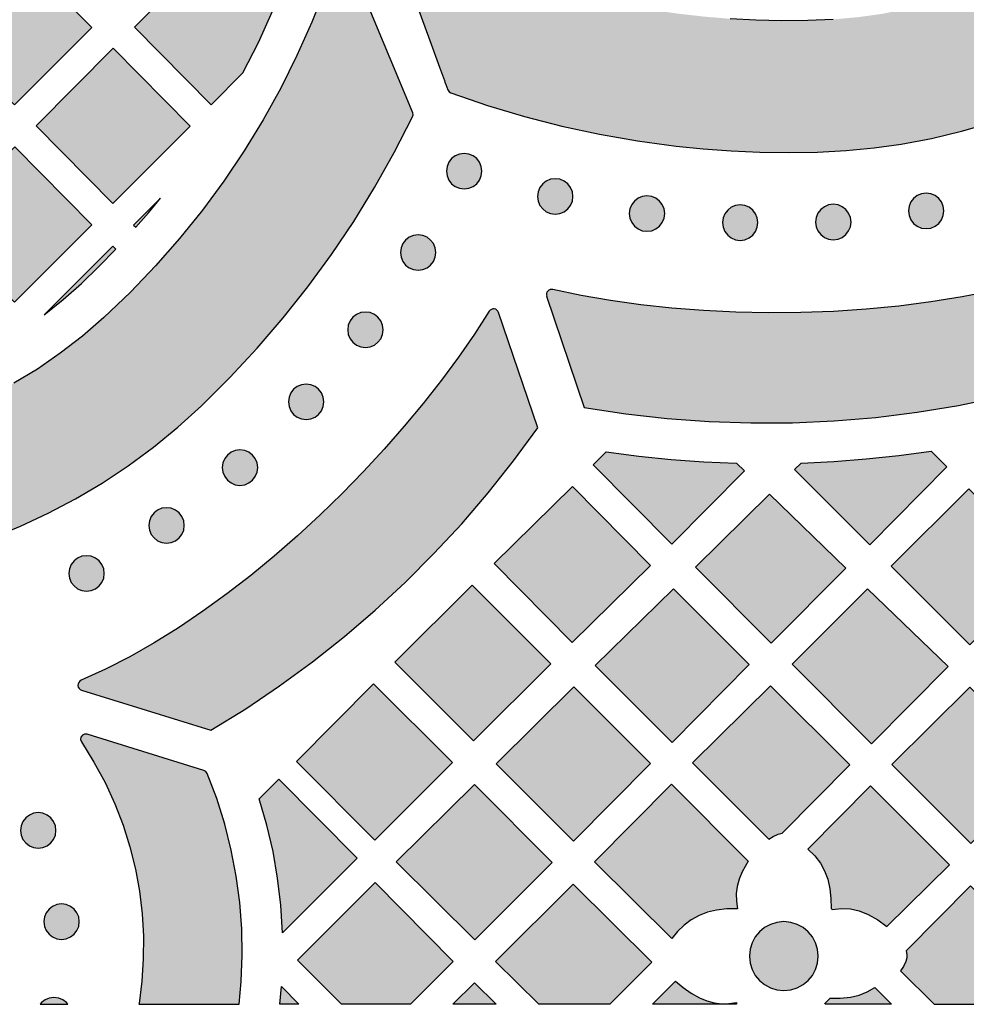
# Model space of a CAD drawing. Header units: millimetres. Extents: x -575 to 893, y -1168 to -690.
# Tile 3 of 72: x -476 to -386, y -1168 to -1074. Entities that reach past the tile are written whole.
import ezdxf

# ---------------------------------------------------------------- set-up
doc = ezdxf.new("R2010")
doc.units = ezdxf.units.MM
doc.layers.add('pattern', color=7, linetype='Continuous', true_color=0x000000)

msp = doc.modelspace()

# ---------------------------------------------------------------- hatches: boundary and pattern name
at = {"layer": 'pattern'}
for points in [[(-434.797, -1080.944), (-431.297, -1082.142), (-427.78, -1083.196), (-424.237, -1084.106), (-420.661, -1084.874), (-417.044, -1085.503), (-413.377, -1085.994), (-410.795, -1086.254), (-408.132, -1086.447), (-405.415, -1086.566), (-402.672, -1086.605), (-399.928, -1086.556), (-397.21, -1086.412), (-394.545, -1086.165), (-391.959, -1085.809), (-389.079, -1085.267), (-386.241, -1084.586), (-383.45, -1083.77), (-380.709, -1082.821), (-378.024, -1081.741), (-375.398, -1080.534), (-372.837, -1079.201), (-370.344, -1077.746), (-367.924, -1076.17), (-365.582, -1074.477), (-363.322, -1072.669), (-361.148, -1070.749), (-359.064, -1068.719), (-357.076, -1066.581), (-355.188, -1064.34), (-353.453, -1062.072), (-351.85, -1059.764), (-350.375, -1057.408), (-349.024, -1054.997), (-347.792, -1052.522), (-346.676, -1049.977), (-345.671, -1047.353), (-344.773, -1044.642), (-344.047, -1042.059), (-343.45, -1039.479), (-342.975, -1036.897), (-342.614, -1034.308), (-342.359, -1031.707), (-342.203, -1029.09), (-342.138, -1026.449), (-342.157, -1023.781), (-342.306, -1020.126), (-342.596, -1016.508), (-343.026, -1012.918), (-343.599, -1009.348), (-344.316, -1005.79), (-345.177, -1002.236), (-345.905, -999.619), (-346.708, -997.025), (-347.138, -995.742), (-347.359, -995.103), (-347.486, -994.9), (-347.665, -994.787), (-347.874, -994.703), (-350.387, -993.661), (-360.442, -989.495), (-361.699, -988.976), (-362.318, -988.698), (-362.954, -988.459), (-363.2, -988.433), (-363.382, -988.518), (-363.519, -988.724), (-363.567, -988.905), (-363.544, -989.063), (-363.479, -989.211), (-363.398, -989.362), (-362.797, -990.568), (-361.649, -993.022), (-360.585, -995.513), (-359.598, -998.06), (-358.7, -1000.632), (-357.891, -1003.233), (-357.168, -1005.869), (-356.445, -1008.929), (-355.845, -1011.986), (-355.368, -1015.047), (-355.013, -1018.118), (-354.779, -1021.207), (-354.665, -1024.321), (-354.671, -1027.466), (-354.769, -1029.853), (-354.963, -1032.192), (-355.259, -1034.488), (-355.661, -1036.749), (-356.173, -1038.981), (-356.8, -1041.19), (-357.547, -1043.384), (-358.417, -1045.569), (-359.415, -1047.751), (-360.575, -1049.979), (-361.849, -1052.135), (-363.234, -1054.216), (-364.726, -1056.218), (-366.323, -1058.137), (-368.019, -1059.969), (-369.813, -1061.71), (-371.7, -1063.355), (-373.678, -1064.901), (-375.696, -1066.31), (-377.779, -1067.609), (-379.923, -1068.795), (-382.124, -1069.866), (-384.377, -1070.819), (-386.678, -1071.655), (-389.022, -1072.369), (-391.405, -1072.961), (-393.821, -1073.428), (-396.077, -1073.739), (-398.428, -1073.947), (-400.847, -1074.059), (-403.305, -1074.083), (-405.775, -1074.025), (-408.228, -1073.892), (-410.636, -1073.691), (-412.972, -1073.43), (-415.207, -1073.116), (-418.304, -1072.575), (-421.351, -1071.923), (-424.355, -1071.158), (-427.321, -1070.278), (-430.256, -1069.281), (-433.166, -1068.165), (-436.058, -1066.928), (-438.501, -1065.778), (-439.706, -1065.173), (-439.863, -1065.096), (-440.014, -1065.046), (-440.171, -1065.046), (-440.345, -1065.121), (-440.522, -1065.289), (-440.574, -1065.482), (-440.522, -1065.718), (-438.662, -1070.828), (-436.802, -1075.939), (-435.871, -1078.497), (-435.408, -1079.772), (-435.357, -1079.921), (-435.28, -1080.142), (-435.182, -1080.394), (-435.066, -1080.638), (-434.936, -1080.835)], [(-560.735, -1081.773), (-559.389, -1084.899), (-557.914, -1087.956), (-556.31, -1090.94), (-554.582, -1093.847), (-552.732, -1096.673), (-550.763, -1099.415), (-548.678, -1102.069), (-546.48, -1104.632), (-544.172, -1107.098), (-541.757, -1109.466), (-539.238, -1111.731), (-536.617, -1113.888), (-533.898, -1115.936), (-531.389, -1117.646), (-528.821, -1119.212), (-526.197, -1120.634), (-523.524, -1121.914), (-520.806, -1123.051), (-518.05, -1124.046), (-515.261, -1124.898), (-512.443, -1125.609), (-509.603, -1126.179), (-506.746, -1126.608), (-503.877, -1126.897), (-501.002, -1127.045), (-498.125, -1127.054), (-495.253, -1126.923), (-492.39, -1126.654), (-489.543, -1126.246), (-486.716, -1125.7), (-483.914, -1125.015), (-481.144, -1124.194), (-478.411, -1123.235), (-475.72, -1122.14), (-473.075, -1120.908), (-470.484, -1119.541), (-467.95, -1118.037), (-465.48, -1116.399), (-463.079, -1114.626), (-460.752, -1112.718), (-458.505, -1110.676), (-455.807, -1107.994), (-453.22, -1105.211), (-450.745, -1102.332), (-448.388, -1099.359), (-446.149, -1096.297), (-444.032, -1093.149), (-442.038, -1089.918), (-440.17, -1086.608), (-438.432, -1083.223), (-438.378, -1083.026), (-438.42, -1082.825), (-444.698, -1067.671), (-444.844, -1067.475), (-445.049, -1067.382), (-445.272, -1067.392), (-445.47, -1067.501), (-445.601, -1067.709), (-446.737, -1070.996), (-448.012, -1074.222), (-449.421, -1077.385), (-450.964, -1080.48), (-452.637, -1083.502), (-454.438, -1086.449), (-456.364, -1089.315), (-458.412, -1092.097), (-460.58, -1094.791), (-462.866, -1097.392), (-465.266, -1099.897), (-467.779, -1102.302), (-469.818, -1104.067), (-471.93, -1105.695), (-474.111, -1107.187), (-476.353, -1108.542), (-478.651, -1109.76), (-480.998, -1110.842), (-483.389, -1111.787), (-485.819, -1112.596), (-488.281, -1113.268), (-490.768, -1113.804), (-493.276, -1114.203), (-495.799, -1114.466), (-498.329, -1114.592), (-500.862, -1114.582), (-503.391, -1114.435), (-505.911, -1114.152), (-508.416, -1113.733), (-510.899, -1113.177), (-513.356, -1112.485), (-515.779, -1111.657), (-518.162, -1110.693), (-520.501, -1109.592), (-522.789, -1108.355), (-525.02, -1106.982), (-527.188, -1105.472), (-529.287, -1103.827), (-531.312, -1102.045), (-533.8, -1099.627), (-536.176, -1097.112), (-538.439, -1094.502), (-540.586, -1091.801), (-542.616, -1089.015), (-544.523, -1086.146), (-546.308, -1083.199), (-547.967, -1080.177), (-549.497, -1077.085), (-550.897, -1073.927), (-552.163, -1070.706), (-553.293, -1067.427), (-553.42, -1067.223), (-553.613, -1067.113), (-553.832, -1067.099), (-554.037, -1067.185), (-554.188, -1067.371), (-560.725, -1081.389), (-560.775, -1081.58)], [(-483.591, -1074.676), (-476.247, -1067.308), (-468.944, -1074.706), (-476.291, -1082.074)], [(-451.752, -1073.175), (-457.544, -1067.309), (-464.888, -1074.677), (-457.588, -1082.075), (-454.558, -1079.037), (-453.093, -1076.136)], [(-459.593, -1084.087), (-466.939, -1091.455), (-474.239, -1084.057), (-466.895, -1076.689)], [(-476.246, -1086.068), (-468.943, -1093.466), (-476.29, -1100.834), (-483.592, -1093.436)], [(-431.842, -1088.374), (-431.902, -1087.926), (-432.072, -1087.523), (-432.335, -1087.182), (-432.676, -1086.919), (-433.079, -1086.749), (-433.527, -1086.689), (-433.975, -1086.749), (-434.377, -1086.919), (-434.719, -1087.182), (-434.982, -1087.523), (-435.152, -1087.926), (-435.212, -1088.374), (-435.152, -1088.822), (-434.982, -1089.225), (-434.719, -1089.567), (-434.377, -1089.83), (-433.975, -1090.001), (-433.527, -1090.061), (-433.079, -1090.001), (-432.676, -1089.83), (-432.335, -1089.567), (-432.072, -1089.225), (-431.902, -1088.822)], [(-423.175, -1090.779), (-423.235, -1090.33), (-423.405, -1089.927), (-423.669, -1089.586), (-424.01, -1089.322), (-424.412, -1089.152), (-424.86, -1089.092), (-425.308, -1089.152), (-425.711, -1089.322), (-426.053, -1089.586), (-426.316, -1089.927), (-426.487, -1090.33), (-426.547, -1090.779), (-426.487, -1091.227), (-426.316, -1091.63), (-426.053, -1091.97), (-425.711, -1092.234), (-425.308, -1092.404), (-424.86, -1092.464), (-424.412, -1092.404), (-424.01, -1092.234), (-423.669, -1091.97), (-423.405, -1091.63), (-423.235, -1091.227)], [(-387.907, -1092.154), (-387.967, -1091.706), (-388.137, -1091.304), (-388.4, -1090.963), (-388.741, -1090.699), (-389.143, -1090.53), (-389.591, -1090.469), (-390.039, -1090.53), (-390.442, -1090.699), (-390.783, -1090.963), (-391.046, -1091.304), (-391.216, -1091.706), (-391.276, -1092.154), (-391.216, -1092.603), (-391.046, -1093.006), (-390.783, -1093.348), (-390.442, -1093.611), (-390.039, -1093.781), (-389.591, -1093.841), (-389.143, -1093.781), (-388.741, -1093.611), (-388.4, -1093.348), (-388.137, -1093.006), (-387.967, -1092.603)], [(-462.408, -1090.948), (-464.953, -1093.498), (-464.74, -1093.715), (-463.557, -1092.346)], [(-414.452, -1092.413), (-414.512, -1091.964), (-414.682, -1091.561), (-414.946, -1091.219), (-415.287, -1090.956), (-415.69, -1090.786), (-416.139, -1090.726), (-416.586, -1090.786), (-416.989, -1090.956), (-417.329, -1091.219), (-417.593, -1091.561), (-417.763, -1091.964), (-417.824, -1092.413), (-417.763, -1092.861), (-417.593, -1093.263), (-417.329, -1093.604), (-416.989, -1093.867), (-416.586, -1094.037), (-416.139, -1094.097), (-415.69, -1094.037), (-415.287, -1093.867), (-414.946, -1093.604), (-414.682, -1093.263), (-414.512, -1092.861)], [(-405.589, -1093.269), (-405.649, -1092.821), (-405.819, -1092.419), (-406.082, -1092.078), (-406.423, -1091.814), (-406.826, -1091.645), (-407.274, -1091.584), (-407.722, -1091.645), (-408.124, -1091.814), (-408.465, -1092.078), (-408.729, -1092.419), (-408.899, -1092.821), (-408.959, -1093.269), (-408.899, -1093.717), (-408.729, -1094.12), (-408.465, -1094.462), (-408.124, -1094.726), (-407.722, -1094.896), (-407.274, -1094.956), (-406.826, -1094.896), (-406.423, -1094.726), (-406.082, -1094.462), (-405.819, -1094.12), (-405.649, -1093.717)], [(-396.738, -1093.215), (-396.798, -1092.767), (-396.968, -1092.364), (-397.231, -1092.022), (-397.572, -1091.759), (-397.974, -1091.588), (-398.423, -1091.528), (-398.87, -1091.588), (-399.273, -1091.759), (-399.614, -1092.022), (-399.877, -1092.364), (-400.047, -1092.767), (-400.107, -1093.215), (-400.047, -1093.663), (-399.877, -1094.066), (-399.614, -1094.407), (-399.273, -1094.671), (-398.87, -1094.842), (-398.423, -1094.902), (-397.974, -1094.842), (-397.572, -1094.671), (-397.231, -1094.407), (-396.968, -1094.066), (-396.798, -1093.663)], [(-436.221, -1096.117), (-436.281, -1095.668), (-436.45, -1095.265), (-436.714, -1094.924), (-437.055, -1094.66), (-437.457, -1094.491), (-437.906, -1094.43), (-438.353, -1094.491), (-438.756, -1094.66), (-439.097, -1094.924), (-439.361, -1095.265), (-439.53, -1095.668), (-439.59, -1096.117), (-439.53, -1096.565), (-439.361, -1096.968), (-439.097, -1097.309), (-438.756, -1097.572), (-438.353, -1097.742), (-437.906, -1097.802), (-437.457, -1097.742), (-437.055, -1097.572), (-436.714, -1097.309), (-436.45, -1096.968), (-436.281, -1096.565)], [(-466.941, -1095.494), (-473.45, -1102.024), (-471.643, -1100.575), (-469.919, -1099.046), (-468.258, -1097.449), (-466.644, -1095.794)], [(-425.093, -1099.628), (-425.108, -1099.625), (-425.124, -1099.622), (-425.14, -1099.62), (-425.156, -1099.618), (-425.172, -1099.616), (-425.189, -1099.616), (-425.205, -1099.615), (-425.222, -1099.616), (-425.239, -1099.616), (-425.256, -1099.618), (-425.272, -1099.62), (-425.289, -1099.622), (-425.306, -1099.626), (-425.322, -1099.629), (-425.339, -1099.633), (-425.355, -1099.638), (-425.371, -1099.644), (-425.387, -1099.65), (-425.403, -1099.656), (-425.418, -1099.663), (-425.433, -1099.67), (-425.448, -1099.678), (-425.463, -1099.687), (-425.477, -1099.696), (-425.491, -1099.705), (-425.504, -1099.715), (-425.517, -1099.725), (-425.53, -1099.735), (-425.542, -1099.746), (-425.554, -1099.757), (-425.565, -1099.768), (-425.576, -1099.78), (-425.586, -1099.792), (-425.597, -1099.804), (-425.606, -1099.817), (-425.616, -1099.83), (-425.625, -1099.844), (-425.634, -1099.858), (-425.642, -1099.872), (-425.65, -1099.887), (-425.657, -1099.902), (-425.664, -1099.917), (-425.671, -1099.933), (-425.676, -1099.949), (-425.682, -1099.965), (-425.687, -1099.981), (-425.691, -1099.997), (-425.695, -1100.014), (-425.698, -1100.031), (-425.7, -1100.047), (-425.702, -1100.064), (-425.704, -1100.081), (-425.705, -1100.098), (-425.705, -1100.115), (-425.705, -1100.132), (-425.704, -1100.148), (-425.703, -1100.165), (-425.701, -1100.181), (-425.698, -1100.198), (-425.695, -1100.214), (-425.692, -1100.23), (-425.688, -1100.245), (-425.683, -1100.261), (-425.679, -1100.276), (-422.098, -1110.84), (-418.158, -1111.445), (-414.204, -1111.892), (-410.241, -1112.183), (-406.273, -1112.317), (-402.305, -1112.295), (-398.342, -1112.117), (-394.388, -1111.783), (-390.448, -1111.294), (-386.527, -1110.648), (-382.629, -1109.848), (-378.759, -1108.893), (-371.807, -1097.218), (-371.802, -1097.21), (-371.798, -1097.202), (-371.793, -1097.194), (-371.789, -1097.186), (-371.785, -1097.178), (-371.781, -1097.169), (-371.777, -1097.16), (-371.774, -1097.152), (-371.77, -1097.143), (-371.767, -1097.134), (-371.763, -1097.125), (-371.76, -1097.116), (-371.758, -1097.106), (-371.755, -1097.097), (-371.752, -1097.087), (-371.75, -1097.078), (-371.748, -1097.068), (-371.746, -1097.059), (-371.744, -1097.049), (-371.742, -1097.039), (-371.741, -1097.029), (-371.74, -1097.019), (-371.739, -1097.009), (-371.738, -1097), (-371.737, -1096.99), (-371.737, -1096.979), (-371.736, -1096.969), (-371.736, -1096.959), (-371.737, -1096.949), (-371.737, -1096.939), (-371.738, -1096.929), (-371.738, -1096.919), (-371.739, -1096.909), (-371.74, -1096.899), (-371.742, -1096.889), (-371.743, -1096.879), (-371.745, -1096.869), (-371.747, -1096.859), (-371.749, -1096.85), (-371.752, -1096.84), (-371.754, -1096.83), (-371.757, -1096.821), (-371.76, -1096.811), (-371.763, -1096.802), (-371.766, -1096.792), (-371.77, -1096.783), (-371.773, -1096.774), (-371.777, -1096.765), (-371.781, -1096.756), (-371.785, -1096.747), (-371.79, -1096.738), (-371.794, -1096.73), (-371.799, -1096.721), (-371.803, -1096.713), (-371.808, -1096.704), (-371.813, -1096.696), (-371.818, -1096.688), (-371.824, -1096.68), (-371.829, -1096.673), (-371.834, -1096.665), (-371.84, -1096.658), (-371.846, -1096.65), (-371.852, -1096.643), (-371.858, -1096.636), (-371.864, -1096.629), (-371.87, -1096.623), (-371.876, -1096.616), (-371.883, -1096.609), (-371.889, -1096.603), (-371.896, -1096.596), (-371.903, -1096.59), (-371.91, -1096.583), (-371.918, -1096.577), (-371.925, -1096.571), (-371.933, -1096.565), (-371.94, -1096.56), (-371.948, -1096.554), (-371.956, -1096.548), (-371.964, -1096.543), (-371.973, -1096.538), (-371.981, -1096.533), (-371.99, -1096.528), (-371.998, -1096.523), (-372.007, -1096.518), (-372.016, -1096.514), (-372.025, -1096.509), (-372.034, -1096.505), (-372.043, -1096.501), (-372.053, -1096.498), (-372.062, -1096.494), (-372.071, -1096.491), (-372.081, -1096.487), (-372.09, -1096.484), (-372.1, -1096.481), (-372.11, -1096.479), (-372.12, -1096.476), (-372.129, -1096.474), (-372.139, -1096.472), (-372.149, -1096.47), (-372.159, -1096.469), (-372.169, -1096.467), (-372.179, -1096.466), (-372.189, -1096.465), (-372.199, -1096.464), (-372.209, -1096.463), (-372.219, -1096.463), (-372.229, -1096.463), (-372.239, -1096.463), (-372.249, -1096.463), (-372.259, -1096.463), (-372.269, -1096.464), (-372.278, -1096.464), (-372.288, -1096.465), (-372.298, -1096.466), (-372.308, -1096.468), (-372.317, -1096.469), (-372.327, -1096.471), (-372.336, -1096.473), (-372.345, -1096.475), (-372.355, -1096.477), (-372.364, -1096.479), (-372.373, -1096.482), (-372.382, -1096.484), (-372.391, -1096.487), (-372.4, -1096.49), (-372.409, -1096.493), (-372.417, -1096.496), (-372.426, -1096.5), (-374.96, -1097.461), (-377.614, -1098.324), (-380.374, -1099.09), (-383.227, -1099.76), (-386.158, -1100.335), (-389.153, -1100.816), (-392.199, -1101.204), (-395.282, -1101.5), (-398.388, -1101.705), (-401.503, -1101.82), (-404.614, -1101.846), (-407.705, -1101.785), (-410.765, -1101.637), (-413.779, -1101.402), (-416.732, -1101.083), (-419.611, -1100.681), (-422.403, -1100.195)], [(-469.95, -1136.784), (-469.958, -1136.788), (-469.967, -1136.792), (-469.975, -1136.796), (-469.983, -1136.8), (-469.991, -1136.804), (-469.999, -1136.808), (-470.007, -1136.813), (-470.015, -1136.818), (-470.023, -1136.823), (-470.031, -1136.828), (-470.039, -1136.833), (-470.046, -1136.839), (-470.054, -1136.844), (-470.062, -1136.85), (-470.069, -1136.856), (-470.076, -1136.862), (-470.084, -1136.868), (-470.091, -1136.875), (-470.098, -1136.881), (-470.105, -1136.888), (-470.112, -1136.895), (-470.119, -1136.902), (-470.125, -1136.909), (-470.132, -1136.916), (-470.138, -1136.924), (-470.144, -1136.931), (-470.15, -1136.939), (-470.156, -1136.947), (-470.162, -1136.955), (-470.168, -1136.963), (-470.173, -1136.971), (-470.178, -1136.979), (-470.184, -1136.988), (-470.189, -1136.996), (-470.193, -1137.005), (-470.198, -1137.013), (-470.202, -1137.022), (-470.207, -1137.031), (-470.211, -1137.04), (-470.215, -1137.049), (-470.218, -1137.058), (-470.222, -1137.067), (-470.225, -1137.076), (-470.229, -1137.085), (-470.232, -1137.095), (-470.234, -1137.104), (-470.237, -1137.113), (-470.239, -1137.122), (-470.242, -1137.132), (-470.244, -1137.141), (-470.246, -1137.15), (-470.247, -1137.16), (-470.249, -1137.169), (-470.25, -1137.178), (-470.251, -1137.188), (-470.252, -1137.197), (-470.253, -1137.206), (-470.254, -1137.215), (-470.254, -1137.225), (-470.255, -1137.234), (-470.255, -1137.243), (-470.255, -1137.252), (-470.254, -1137.261), (-470.254, -1137.27), (-470.253, -1137.279), (-470.253, -1137.288), (-470.252, -1137.297), (-470.251, -1137.306), (-470.25, -1137.315), (-470.248, -1137.324), (-470.247, -1137.333), (-470.245, -1137.342), (-470.243, -1137.352), (-470.241, -1137.361), (-470.239, -1137.37), (-470.236, -1137.379), (-470.234, -1137.388), (-470.231, -1137.397), (-470.228, -1137.406), (-470.225, -1137.415), (-470.221, -1137.424), (-470.218, -1137.433), (-470.214, -1137.442), (-470.21, -1137.451), (-470.206, -1137.46), (-470.202, -1137.469), (-470.197, -1137.477), (-470.193, -1137.486), (-470.188, -1137.494), (-470.183, -1137.503), (-470.178, -1137.511), (-470.172, -1137.519), (-470.167, -1137.528), (-470.161, -1137.536), (-470.155, -1137.544), (-470.15, -1137.551), (-470.143, -1137.559), (-470.137, -1137.567), (-470.131, -1137.574), (-470.124, -1137.581), (-470.118, -1137.589), (-470.111, -1137.596), (-470.104, -1137.603), (-470.097, -1137.609), (-470.09, -1137.616), (-470.082, -1137.622), (-470.075, -1137.629), (-470.067, -1137.635), (-470.06, -1137.641), (-470.052, -1137.647), (-470.044, -1137.652), (-470.036, -1137.658), (-470.028, -1137.663), (-470.02, -1137.668), (-470.012, -1137.673), (-470.004, -1137.678), (-469.996, -1137.683), (-469.987, -1137.687), (-469.979, -1137.691), (-469.971, -1137.696), (-469.962, -1137.7), (-469.954, -1137.703), (-469.945, -1137.707), (-469.937, -1137.71), (-469.928, -1137.714), (-469.92, -1137.717), (-469.911, -1137.72), (-469.903, -1137.722), (-457.609, -1141.534), (-454.302, -1139.487), (-451.082, -1137.318), (-447.951, -1135.03), (-444.914, -1132.625), (-441.973, -1130.106), (-439.132, -1127.477), (-436.393, -1124.74), (-433.761, -1121.898), (-431.236, -1118.955), (-428.825, -1115.912), (-426.528, -1112.774), (-430.244, -1101.806), (-430.25, -1101.79), (-430.256, -1101.774), (-430.263, -1101.759), (-430.27, -1101.743), (-430.278, -1101.728), (-430.282, -1101.72), (-430.287, -1101.713), (-430.291, -1101.705), (-430.296, -1101.698), (-430.301, -1101.69), (-430.306, -1101.683), (-430.311, -1101.675), (-430.316, -1101.668), (-430.321, -1101.661), (-430.327, -1101.654), (-430.333, -1101.647), (-430.338, -1101.64), (-430.344, -1101.634), (-430.35, -1101.627), (-430.357, -1101.62), (-430.363, -1101.614), (-430.369, -1101.608), (-430.376, -1101.601), (-430.382, -1101.595), (-430.389, -1101.589), (-430.396, -1101.583), (-430.403, -1101.578), (-430.41, -1101.572), (-430.417, -1101.566), (-430.425, -1101.561), (-430.432, -1101.556), (-430.44, -1101.551), (-430.447, -1101.546), (-430.455, -1101.541), (-430.462, -1101.536), (-430.47, -1101.532), (-430.478, -1101.527), (-430.486, -1101.523), (-430.494, -1101.519), (-430.502, -1101.515), (-430.51, -1101.511), (-430.518, -1101.508), (-430.526, -1101.504), (-430.535, -1101.501), (-430.543, -1101.498), (-430.551, -1101.495), (-430.559, -1101.492), (-430.568, -1101.489), (-430.576, -1101.487), (-430.593, -1101.482), (-430.61, -1101.478), (-430.626, -1101.475), (-430.643, -1101.472), (-430.66, -1101.47), (-430.676, -1101.468), (-430.693, -1101.467), (-430.71, -1101.466), (-430.728, -1101.466), (-430.745, -1101.467), (-430.754, -1101.468), (-430.762, -1101.468), (-430.771, -1101.469), (-430.78, -1101.47), (-430.789, -1101.471), (-430.797, -1101.473), (-430.806, -1101.474), (-430.815, -1101.476), (-430.824, -1101.478), (-430.832, -1101.48), (-430.841, -1101.482), (-430.85, -1101.484), (-430.858, -1101.487), (-430.867, -1101.489), (-430.876, -1101.492), (-430.884, -1101.495), (-430.893, -1101.498), (-430.901, -1101.501), (-430.91, -1101.505), (-430.918, -1101.508), (-430.926, -1101.512), (-430.934, -1101.516), (-430.942, -1101.52), (-430.95, -1101.524), (-430.958, -1101.528), (-430.966, -1101.533), (-430.974, -1101.537), (-430.982, -1101.542), (-430.989, -1101.547), (-430.997, -1101.552), (-431.004, -1101.557), (-431.012, -1101.562), (-431.019, -1101.567), (-431.026, -1101.573), (-431.033, -1101.579), (-431.04, -1101.584), (-431.047, -1101.59), (-431.053, -1101.596), (-431.06, -1101.602), (-431.066, -1101.608), (-431.072, -1101.614), (-431.079, -1101.621), (-431.085, -1101.627), (-431.09, -1101.633), (-431.102, -1101.647), (-431.113, -1101.66), (-431.123, -1101.674), (-431.132, -1101.688), (-431.142, -1101.702), (-432.55, -1103.875), (-434.07, -1106.065), (-435.694, -1108.261), (-437.416, -1110.455), (-439.228, -1112.637), (-441.122, -1114.798), (-443.092, -1116.929), (-445.13, -1119.02), (-447.229, -1121.063), (-449.381, -1123.048), (-451.579, -1124.966), (-453.817, -1126.808), (-456.085, -1128.564), (-458.378, -1130.225), (-460.688, -1131.782), (-463.008, -1133.225), (-465.329, -1134.547), (-467.646, -1135.736)], [(-441.231, -1103.452), (-441.292, -1103.004), (-441.461, -1102.602), (-441.725, -1102.261), (-442.066, -1101.998), (-442.468, -1101.828), (-442.916, -1101.768), (-443.365, -1101.828), (-443.767, -1101.998), (-444.108, -1102.261), (-444.371, -1102.602), (-444.541, -1103.004), (-444.601, -1103.452), (-444.541, -1103.901), (-444.371, -1104.304), (-444.108, -1104.645), (-443.767, -1104.909), (-443.365, -1105.079), (-442.916, -1105.139), (-442.468, -1105.079), (-442.066, -1104.909), (-441.725, -1104.645), (-441.461, -1104.304), (-441.292, -1103.901)], [(-446.868, -1110.306), (-446.928, -1109.858), (-447.098, -1109.455), (-447.361, -1109.113), (-447.702, -1108.849), (-448.105, -1108.679), (-448.553, -1108.619), (-449.001, -1108.679), (-449.403, -1108.849), (-449.744, -1109.113), (-450.008, -1109.455), (-450.178, -1109.858), (-450.238, -1110.306), (-450.178, -1110.754), (-450.008, -1111.156), (-449.744, -1111.497), (-449.403, -1111.761), (-449.001, -1111.931), (-448.553, -1111.991), (-448.105, -1111.931), (-447.702, -1111.761), (-447.361, -1111.497), (-447.098, -1111.156), (-446.928, -1110.754)], [(-453.158, -1116.561), (-453.218, -1116.113), (-453.388, -1115.71), (-453.651, -1115.369), (-453.992, -1115.106), (-454.395, -1114.936), (-454.843, -1114.876), (-455.291, -1114.936), (-455.694, -1115.106), (-456.034, -1115.369), (-456.298, -1115.71), (-456.468, -1116.113), (-456.528, -1116.561), (-456.468, -1117.009), (-456.298, -1117.412), (-456.034, -1117.754), (-455.694, -1118.017), (-455.291, -1118.188), (-454.843, -1118.248), (-454.395, -1118.188), (-453.992, -1118.017), (-453.651, -1117.754), (-453.388, -1117.412), (-453.218, -1117.009)], [(-420.01, -1115.076), (-416.921, -1115.482), (-413.828, -1115.795), (-410.727, -1116.015), (-407.615, -1116.143), (-406.863, -1116.867), (-413.777, -1123.851), (-421.241, -1116.308)], [(-401.479, -1116.124), (-398.373, -1115.979), (-395.28, -1115.741), (-392.195, -1115.411), (-389.114, -1114.989), (-387.617, -1116.484), (-394.95, -1123.892), (-402.104, -1116.741)], [(-415.801, -1125.884), (-423.236, -1118.369), (-430.684, -1125.667), (-423.248, -1133.183)], [(-378.069, -1126.027), (-385.426, -1133.417), (-392.921, -1125.924), (-385.523, -1118.578)], [(-411.539, -1126.025), (-404.483, -1119.094), (-397.23, -1126.12), (-404.338, -1133.246)], [(-460.138, -1122.057), (-460.198, -1121.608), (-460.367, -1121.205), (-460.631, -1120.864), (-460.972, -1120.6), (-461.374, -1120.43), (-461.823, -1120.37), (-462.271, -1120.43), (-462.674, -1120.6), (-463.015, -1120.864), (-463.279, -1121.205), (-463.449, -1121.608), (-463.51, -1122.057), (-463.449, -1122.505), (-463.279, -1122.908), (-463.015, -1123.249), (-462.674, -1123.513), (-462.271, -1123.683), (-461.823, -1123.743), (-461.374, -1123.683), (-460.972, -1123.513), (-460.631, -1123.249), (-460.367, -1122.908), (-460.198, -1122.505)], [(-467.744, -1126.62), (-467.804, -1126.172), (-467.974, -1125.769), (-468.238, -1125.428), (-468.578, -1125.165), (-468.981, -1124.995), (-469.429, -1124.935), (-469.877, -1124.995), (-470.28, -1125.165), (-470.62, -1125.428), (-470.884, -1125.769), (-471.054, -1126.172), (-471.114, -1126.62), (-471.054, -1127.069), (-470.884, -1127.472), (-470.62, -1127.813), (-470.28, -1128.076), (-469.877, -1128.246), (-469.429, -1128.306), (-468.981, -1128.246), (-468.578, -1128.076), (-468.238, -1127.813), (-467.974, -1127.472), (-467.804, -1127.069)], [(-432.748, -1127.745), (-425.288, -1135.203), (-432.641, -1142.549), (-440.132, -1135.059)], [(-413.744, -1142.695), (-421.054, -1135.389), (-413.622, -1128.076), (-406.407, -1135.285)], [(-395.171, -1128.101), (-387.492, -1135.479), (-394.801, -1142.81), (-402.33, -1135.261)], [(-434.643, -1144.595), (-442.017, -1151.969), (-449.479, -1144.512), (-442.138, -1137.104)], [(-404.542, -1151.893), (-404.126, -1151.618), (-403.673, -1151.406), (-403.28, -1151.315), (-396.858, -1144.832), (-404.388, -1137.305), (-411.797, -1144.641)], [(-430.479, -1144.711), (-423.095, -1137.397), (-415.805, -1144.681), (-423.119, -1152.067)], [(-378.003, -1144.886), (-385.341, -1152.296), (-392.852, -1144.787), (-385.442, -1137.449)], [(-454.925, -1167.587), (-454.718, -1165.405), (-454.622, -1162.905), (-454.669, -1160.401), (-454.859, -1157.899), (-455.192, -1155.406), (-455.669, -1152.926), (-456.29, -1150.467), (-457.056, -1148.035), (-457.969, -1145.637), (-458.085, -1145.462), (-458.271, -1145.362), (-469.381, -1141.919), (-469.628, -1141.906), (-469.832, -1142.008), (-469.967, -1142.188), (-470.006, -1142.412), (-469.924, -1142.645), (-468.73, -1144.552), (-467.672, -1146.511), (-466.749, -1148.514), (-465.962, -1150.556), (-465.309, -1152.629), (-464.789, -1154.728), (-464.403, -1156.846), (-464.148, -1158.976), (-464.026, -1161.114), (-464.034, -1163.251), (-464.174, -1165.383), (-464.443, -1167.502), (-464.459, -1167.587)], [(-450.804, -1160.777), (-450.967, -1158.169), (-451.265, -1155.603), (-451.702, -1153.066), (-452.281, -1150.548), (-453.003, -1148.038), (-451.145, -1146.18), (-443.709, -1153.685)], [(-432.494, -1161.446), (-439.993, -1154.028), (-432.545, -1146.696), (-425.157, -1154.114)], [(-407.085, -1154.995), (-407.378, -1155.689), (-407.566, -1156.373), (-407.652, -1157.062), (-407.638, -1157.771), (-407.527, -1158.515), (-408.533, -1158.517), (-409.532, -1158.627), (-410.377, -1158.824), (-411.179, -1159.132), (-411.929, -1159.543), (-412.617, -1160.052), (-413.233, -1160.651), (-413.767, -1161.336), (-421.121, -1154.05), (-413.815, -1146.672), (-406.505, -1153.98), (-406.812, -1154.478)], [(-395.114, -1159.042), (-394.181, -1159.568), (-393.316, -1160.202), (-387.372, -1154.314), (-394.869, -1146.818), (-400.833, -1152.84), (-400.179, -1153.482), (-399.653, -1154.162), (-399.245, -1154.895), (-398.947, -1155.701), (-398.746, -1156.595), (-398.64, -1157.536), (-398.631, -1158.485), (-398.536, -1158.581), (-397.637, -1158.476), (-396.784, -1158.515), (-395.953, -1158.703)], [(-472.339, -1151.052), (-472.399, -1150.604), (-472.569, -1150.202), (-472.832, -1149.861), (-473.173, -1149.597), (-473.575, -1149.427), (-474.024, -1149.367), (-474.472, -1149.427), (-474.874, -1149.597), (-475.215, -1149.861), (-475.479, -1150.202), (-475.648, -1150.604), (-475.709, -1151.052), (-475.648, -1151.5), (-475.479, -1151.903), (-475.215, -1152.245), (-474.874, -1152.509), (-474.472, -1152.679), (-474.024, -1152.739), (-473.575, -1152.679), (-473.173, -1152.509), (-472.832, -1152.245), (-472.569, -1151.903), (-472.399, -1151.5)], [(-445.2, -1167.587), (-449.376, -1163.376), (-442, -1156), (-434.557, -1163.509), (-438.636, -1167.587)], [(-426.435, -1167.587), (-430.529, -1163.53), (-423.155, -1156.158), (-415.666, -1163.578), (-419.677, -1167.587)], [(-381.576, -1167.587), (-377.855, -1163.83), (-385.368, -1156.317), (-391.505, -1162.513), (-391.428, -1162.854), (-391.435, -1163.183), (-391.529, -1163.52), (-391.744, -1163.982), (-392.018, -1164.413), (-388.843, -1167.587)], [(-470.123, -1159.73), (-470.183, -1159.282), (-470.353, -1158.879), (-470.617, -1158.538), (-470.958, -1158.275), (-471.362, -1158.105), (-471.81, -1158.045), (-472.258, -1158.105), (-472.66, -1158.275), (-473.001, -1158.538), (-473.265, -1158.879), (-473.435, -1159.282), (-473.495, -1159.73), (-473.435, -1160.178), (-473.265, -1160.58), (-473.001, -1160.921), (-472.66, -1161.185), (-472.258, -1161.354), (-471.81, -1161.415), (-471.362, -1161.354), (-470.958, -1161.185), (-470.617, -1160.921), (-470.353, -1160.58), (-470.183, -1160.178)], [(-399.849, -1163.004), (-399.916, -1162.344), (-400.106, -1161.73), (-400.408, -1161.173), (-400.808, -1160.689), (-401.293, -1160.289), (-401.849, -1159.987), (-402.464, -1159.796), (-403.123, -1159.73), (-403.783, -1159.796), (-404.398, -1159.987), (-404.954, -1160.289), (-405.439, -1160.689), (-405.839, -1161.173), (-406.14, -1161.73), (-406.331, -1162.344), (-406.398, -1163.004), (-406.331, -1163.664), (-406.14, -1164.278), (-405.839, -1164.835), (-405.439, -1165.319), (-404.954, -1165.719), (-404.398, -1166.021), (-403.783, -1166.212), (-403.123, -1166.278), (-402.464, -1166.212), (-401.849, -1166.021), (-401.293, -1165.719), (-400.808, -1165.319), (-400.408, -1164.835), (-400.106, -1164.278), (-399.916, -1163.664)], [(-415.627, -1167.587), (-413.416, -1165.378), (-412.707, -1165.988), (-411.95, -1166.514), (-411.133, -1166.965), (-410.438, -1167.258), (-409.754, -1167.446), (-409.065, -1167.533), (-408.356, -1167.519), (-407.612, -1167.409), (-407.611, -1167.587)], [(-451.061, -1167.587), (-450.897, -1165.909), (-449.233, -1167.587)], [(-434.586, -1167.587), (-432.536, -1165.537), (-430.487, -1167.587)], [(-399.196, -1167.587), (-399.212, -1167.496), (-398.721, -1167.011), (-397.754, -1167.01), (-396.791, -1166.905), (-395.974, -1166.716), (-395.212, -1166.416), (-394.484, -1165.998), (-392.894, -1167.587)], [(-471.217, -1167.587), (-471.34, -1167.428), (-471.681, -1167.164), (-472.084, -1166.994), (-472.532, -1166.934), (-472.98, -1166.994), (-473.383, -1167.164), (-473.723, -1167.428), (-473.847, -1167.587)]]:
    msp.add_hatch(color=256, dxfattribs=at).paths.add_polyline_path(points, flags=0)

# ---------------------------------------------------------------- linework, layer by layer
for points in [[(-483.591, -1074.676), (-476.247, -1067.308), (-468.944, -1074.706), (-476.291, -1082.074)], [(-451.752, -1073.175), (-457.544, -1067.309), (-464.888, -1074.677), (-457.588, -1082.075), (-454.558, -1079.037), (-453.093, -1076.136)], [(-459.593, -1084.087), (-466.939, -1091.455), (-474.239, -1084.057), (-466.895, -1076.689)], [(-476.246, -1086.068), (-468.943, -1093.466), (-476.29, -1100.834), (-483.592, -1093.436)], [(-431.842, -1088.374), (-431.902, -1087.926), (-432.072, -1087.523), (-432.335, -1087.182), (-432.676, -1086.919), (-433.079, -1086.749), (-433.527, -1086.689), (-433.975, -1086.749), (-434.377, -1086.919), (-434.719, -1087.182), (-434.982, -1087.523), (-435.152, -1087.926), (-435.212, -1088.374), (-435.152, -1088.822), (-434.982, -1089.225), (-434.719, -1089.567), (-434.377, -1089.83), (-433.975, -1090.001), (-433.527, -1090.061), (-433.079, -1090.001), (-432.676, -1089.83), (-432.335, -1089.567), (-432.072, -1089.225), (-431.902, -1088.822)], [(-423.175, -1090.779), (-423.235, -1090.33), (-423.405, -1089.927), (-423.669, -1089.586), (-424.01, -1089.322), (-424.412, -1089.152), (-424.86, -1089.092), (-425.308, -1089.152), (-425.711, -1089.322), (-426.053, -1089.586), (-426.316, -1089.927), (-426.487, -1090.33), (-426.547, -1090.779), (-426.487, -1091.227), (-426.316, -1091.63), (-426.053, -1091.97), (-425.711, -1092.234), (-425.308, -1092.404), (-424.86, -1092.464), (-424.412, -1092.404), (-424.01, -1092.234), (-423.669, -1091.97), (-423.405, -1091.63), (-423.235, -1091.227)], [(-387.907, -1092.154), (-387.967, -1091.706), (-388.137, -1091.304), (-388.4, -1090.963), (-388.741, -1090.699), (-389.143, -1090.53), (-389.591, -1090.469), (-390.039, -1090.53), (-390.442, -1090.699), (-390.783, -1090.963), (-391.046, -1091.304), (-391.216, -1091.706), (-391.276, -1092.154), (-391.216, -1092.603), (-391.046, -1093.006), (-390.783, -1093.348), (-390.442, -1093.611), (-390.039, -1093.781), (-389.591, -1093.841), (-389.143, -1093.781), (-388.741, -1093.611), (-388.4, -1093.348), (-388.137, -1093.006), (-387.967, -1092.603)], [(-462.408, -1090.948), (-464.953, -1093.498), (-464.74, -1093.715), (-463.557, -1092.346)], [(-414.452, -1092.413), (-414.512, -1091.964), (-414.682, -1091.561), (-414.946, -1091.219), (-415.287, -1090.956), (-415.69, -1090.786), (-416.139, -1090.726), (-416.586, -1090.786), (-416.989, -1090.956), (-417.329, -1091.219), (-417.593, -1091.561), (-417.763, -1091.964), (-417.824, -1092.413), (-417.763, -1092.861), (-417.593, -1093.263), (-417.329, -1093.604), (-416.989, -1093.867), (-416.586, -1094.037), (-416.139, -1094.097), (-415.69, -1094.037), (-415.287, -1093.867), (-414.946, -1093.604), (-414.682, -1093.263), (-414.512, -1092.861)], [(-405.589, -1093.269), (-405.649, -1092.821), (-405.819, -1092.419), (-406.082, -1092.078), (-406.423, -1091.814), (-406.826, -1091.645), (-407.274, -1091.584), (-407.722, -1091.645), (-408.124, -1091.814), (-408.465, -1092.078), (-408.729, -1092.419), (-408.899, -1092.821), (-408.959, -1093.269), (-408.899, -1093.717), (-408.729, -1094.12), (-408.465, -1094.462), (-408.124, -1094.726), (-407.722, -1094.896), (-407.274, -1094.956), (-406.826, -1094.896), (-406.423, -1094.726), (-406.082, -1094.462), (-405.819, -1094.12), (-405.649, -1093.717)], [(-396.738, -1093.215), (-396.798, -1092.767), (-396.968, -1092.364), (-397.231, -1092.022), (-397.572, -1091.759), (-397.974, -1091.588), (-398.423, -1091.528), (-398.87, -1091.588), (-399.273, -1091.759), (-399.614, -1092.022), (-399.877, -1092.364), (-400.047, -1092.767), (-400.107, -1093.215), (-400.047, -1093.663), (-399.877, -1094.066), (-399.614, -1094.407), (-399.273, -1094.671), (-398.87, -1094.842), (-398.423, -1094.902), (-397.974, -1094.842), (-397.572, -1094.671), (-397.231, -1094.407), (-396.968, -1094.066), (-396.798, -1093.663)], [(-436.221, -1096.117), (-436.281, -1095.668), (-436.45, -1095.265), (-436.714, -1094.924), (-437.055, -1094.66), (-437.457, -1094.491), (-437.906, -1094.43), (-438.353, -1094.491), (-438.756, -1094.66), (-439.097, -1094.924), (-439.361, -1095.265), (-439.53, -1095.668), (-439.59, -1096.117), (-439.53, -1096.565), (-439.361, -1096.968), (-439.097, -1097.309), (-438.756, -1097.572), (-438.353, -1097.742), (-437.906, -1097.802), (-437.457, -1097.742), (-437.055, -1097.572), (-436.714, -1097.309), (-436.45, -1096.968), (-436.281, -1096.565)], [(-466.941, -1095.494), (-473.45, -1102.024), (-471.643, -1100.575), (-469.919, -1099.046), (-468.258, -1097.449), (-466.644, -1095.794)], [(-441.231, -1103.452), (-441.292, -1103.004), (-441.461, -1102.602), (-441.725, -1102.261), (-442.066, -1101.998), (-442.468, -1101.828), (-442.916, -1101.768), (-443.365, -1101.828), (-443.767, -1101.998), (-444.108, -1102.261), (-444.371, -1102.602), (-444.541, -1103.004), (-444.601, -1103.452), (-444.541, -1103.901), (-444.371, -1104.304), (-444.108, -1104.645), (-443.767, -1104.909), (-443.365, -1105.079), (-442.916, -1105.139), (-442.468, -1105.079), (-442.066, -1104.909), (-441.725, -1104.645), (-441.461, -1104.304), (-441.292, -1103.901)], [(-446.868, -1110.306), (-446.928, -1109.858), (-447.098, -1109.455), (-447.361, -1109.113), (-447.702, -1108.849), (-448.105, -1108.679), (-448.553, -1108.619), (-449.001, -1108.679), (-449.403, -1108.849), (-449.744, -1109.113), (-450.008, -1109.455), (-450.178, -1109.858), (-450.238, -1110.306), (-450.178, -1110.754), (-450.008, -1111.156), (-449.744, -1111.497), (-449.403, -1111.761), (-449.001, -1111.931), (-448.553, -1111.991), (-448.105, -1111.931), (-447.702, -1111.761), (-447.361, -1111.497), (-447.098, -1111.156), (-446.928, -1110.754)], [(-453.158, -1116.561), (-453.218, -1116.113), (-453.388, -1115.71), (-453.651, -1115.369), (-453.992, -1115.106), (-454.395, -1114.936), (-454.843, -1114.876), (-455.291, -1114.936), (-455.694, -1115.106), (-456.034, -1115.369), (-456.298, -1115.71), (-456.468, -1116.113), (-456.528, -1116.561), (-456.468, -1117.009), (-456.298, -1117.412), (-456.034, -1117.754), (-455.694, -1118.017), (-455.291, -1118.188), (-454.843, -1118.248), (-454.395, -1118.188), (-453.992, -1118.017), (-453.651, -1117.754), (-453.388, -1117.412), (-453.218, -1117.009)], [(-420.01, -1115.076), (-416.921, -1115.482), (-413.828, -1115.795), (-410.727, -1116.015), (-407.615, -1116.143), (-406.863, -1116.867), (-413.777, -1123.851), (-421.241, -1116.308)], [(-401.479, -1116.124), (-398.373, -1115.979), (-395.28, -1115.741), (-392.195, -1115.411), (-389.114, -1114.989), (-387.617, -1116.484), (-394.95, -1123.892), (-402.104, -1116.741)], [(-415.801, -1125.884), (-423.236, -1118.369), (-430.684, -1125.667), (-423.248, -1133.183)], [(-378.069, -1126.027), (-385.426, -1133.417), (-392.921, -1125.924), (-385.523, -1118.578)], [(-411.539, -1126.025), (-404.483, -1119.094), (-397.23, -1126.12), (-404.338, -1133.246)], [(-460.138, -1122.057), (-460.198, -1121.608), (-460.367, -1121.205), (-460.631, -1120.864), (-460.972, -1120.6), (-461.374, -1120.43), (-461.823, -1120.37), (-462.271, -1120.43), (-462.674, -1120.6), (-463.015, -1120.864), (-463.279, -1121.205), (-463.449, -1121.608), (-463.51, -1122.057), (-463.449, -1122.505), (-463.279, -1122.908), (-463.015, -1123.249), (-462.674, -1123.513), (-462.271, -1123.683), (-461.823, -1123.743), (-461.374, -1123.683), (-460.972, -1123.513), (-460.631, -1123.249), (-460.367, -1122.908), (-460.198, -1122.505)], [(-467.744, -1126.62), (-467.804, -1126.172), (-467.974, -1125.769), (-468.238, -1125.428), (-468.578, -1125.165), (-468.981, -1124.995), (-469.429, -1124.935), (-469.877, -1124.995), (-470.28, -1125.165), (-470.62, -1125.428), (-470.884, -1125.769), (-471.054, -1126.172), (-471.114, -1126.62), (-471.054, -1127.069), (-470.884, -1127.472), (-470.62, -1127.813), (-470.28, -1128.076), (-469.877, -1128.246), (-469.429, -1128.306), (-468.981, -1128.246), (-468.578, -1128.076), (-468.238, -1127.813), (-467.974, -1127.472), (-467.804, -1127.069)], [(-432.748, -1127.745), (-425.288, -1135.203), (-432.641, -1142.549), (-440.132, -1135.059)], [(-413.744, -1142.695), (-421.054, -1135.389), (-413.622, -1128.076), (-406.407, -1135.285)], [(-395.171, -1128.101), (-387.492, -1135.479), (-394.801, -1142.81), (-402.33, -1135.261)], [(-434.643, -1144.595), (-442.017, -1151.969), (-449.479, -1144.512), (-442.138, -1137.104)], [(-404.542, -1151.893), (-404.126, -1151.618), (-403.673, -1151.406), (-403.28, -1151.315), (-396.858, -1144.832), (-404.388, -1137.305), (-411.797, -1144.641)], [(-430.479, -1144.711), (-423.095, -1137.397), (-415.805, -1144.681), (-423.119, -1152.067)], [(-378.003, -1144.886), (-385.341, -1152.296), (-392.852, -1144.787), (-385.442, -1137.449)], [(-450.804, -1160.777), (-450.967, -1158.169), (-451.265, -1155.603), (-451.702, -1153.066), (-452.281, -1150.548), (-453.003, -1148.038), (-451.145, -1146.18), (-443.709, -1153.685)], [(-432.494, -1161.446), (-439.993, -1154.028), (-432.545, -1146.696), (-425.157, -1154.114)], [(-407.085, -1154.995), (-407.378, -1155.689), (-407.566, -1156.373), (-407.652, -1157.062), (-407.638, -1157.771), (-407.527, -1158.515), (-408.533, -1158.517), (-409.532, -1158.627), (-410.377, -1158.824), (-411.179, -1159.132), (-411.929, -1159.543), (-412.617, -1160.052), (-413.233, -1160.651), (-413.767, -1161.336), (-421.121, -1154.05), (-413.815, -1146.672), (-406.505, -1153.98), (-406.812, -1154.478)], [(-395.114, -1159.042), (-394.181, -1159.568), (-393.316, -1160.202), (-387.372, -1154.314), (-394.869, -1146.818), (-400.833, -1152.84), (-400.179, -1153.482), (-399.653, -1154.162), (-399.245, -1154.895), (-398.947, -1155.701), (-398.746, -1156.595), (-398.64, -1157.536), (-398.631, -1158.485), (-398.536, -1158.581), (-397.637, -1158.476), (-396.784, -1158.515), (-395.953, -1158.703)], [(-472.339, -1151.052), (-472.399, -1150.604), (-472.569, -1150.202), (-472.832, -1149.861), (-473.173, -1149.597), (-473.575, -1149.427), (-474.024, -1149.367), (-474.472, -1149.427), (-474.874, -1149.597), (-475.215, -1149.861), (-475.479, -1150.202), (-475.648, -1150.604), (-475.709, -1151.052), (-475.648, -1151.5), (-475.479, -1151.903), (-475.215, -1152.245), (-474.874, -1152.509), (-474.472, -1152.679), (-474.024, -1152.739), (-473.575, -1152.679), (-473.173, -1152.509), (-472.832, -1152.245), (-472.569, -1151.903), (-472.399, -1151.5)], [(-470.123, -1159.73), (-470.183, -1159.282), (-470.353, -1158.879), (-470.617, -1158.538), (-470.958, -1158.275), (-471.362, -1158.105), (-471.81, -1158.045), (-472.258, -1158.105), (-472.66, -1158.275), (-473.001, -1158.538), (-473.265, -1158.879), (-473.435, -1159.282), (-473.495, -1159.73), (-473.435, -1160.178), (-473.265, -1160.58), (-473.001, -1160.921), (-472.66, -1161.185), (-472.258, -1161.354), (-471.81, -1161.415), (-471.362, -1161.354), (-470.958, -1161.185), (-470.617, -1160.921), (-470.353, -1160.58), (-470.183, -1160.178)], [(-399.849, -1163.004), (-399.916, -1162.344), (-400.106, -1161.73), (-400.408, -1161.173), (-400.808, -1160.689), (-401.293, -1160.289), (-401.849, -1159.987), (-402.464, -1159.796), (-403.123, -1159.73), (-403.783, -1159.796), (-404.398, -1159.987), (-404.954, -1160.289), (-405.439, -1160.689), (-405.839, -1161.173), (-406.14, -1161.73), (-406.331, -1162.344), (-406.398, -1163.004), (-406.331, -1163.664), (-406.14, -1164.278), (-405.839, -1164.835), (-405.439, -1165.319), (-404.954, -1165.719), (-404.398, -1166.021), (-403.783, -1166.212), (-403.123, -1166.278), (-402.464, -1166.212), (-401.849, -1166.021), (-401.293, -1165.719), (-400.808, -1165.319), (-400.408, -1164.835), (-400.106, -1164.278), (-399.916, -1163.664)]]:
    msp.add_lwpolyline(points, close=True, dxfattribs=at)
for points in [[(-478.411, -1123.235), (-475.72, -1122.14), (-473.075, -1120.908), (-470.484, -1119.541), (-467.95, -1118.037), (-465.48, -1116.399), (-463.079, -1114.626), (-460.752, -1112.718), (-458.505, -1110.676), (-455.807, -1107.994), (-453.22, -1105.211), (-450.745, -1102.332), (-448.388, -1099.359), (-446.149, -1096.297), (-444.032, -1093.149), (-442.038, -1089.918), (-440.17, -1086.608), (-438.432, -1083.223), (-438.378, -1083.026), (-438.42, -1082.825), (-444.698, -1067.671)], [(-438.662, -1070.828), (-436.802, -1075.939), (-435.871, -1078.497), (-435.408, -1079.772), (-435.357, -1079.921), (-435.28, -1080.142), (-435.182, -1080.394), (-435.066, -1080.638), (-434.936, -1080.835), (-434.797, -1080.944), (-431.297, -1082.142), (-427.78, -1083.196), (-424.237, -1084.106), (-420.661, -1084.874), (-417.044, -1085.503), (-413.377, -1085.994), (-410.795, -1086.254), (-408.132, -1086.447), (-405.415, -1086.566), (-402.672, -1086.605), (-399.928, -1086.556), (-397.21, -1086.412), (-394.545, -1086.165), (-391.959, -1085.809), (-389.079, -1085.267), (-386.241, -1084.586), (-383.45, -1083.77)], [(-446.737, -1070.996), (-448.012, -1074.222), (-449.421, -1077.385), (-450.964, -1080.48), (-452.637, -1083.502), (-454.438, -1086.449), (-456.364, -1089.315), (-458.412, -1092.097), (-460.58, -1094.791), (-462.866, -1097.392), (-465.266, -1099.897), (-467.779, -1102.302), (-469.818, -1104.067), (-471.93, -1105.695), (-474.111, -1107.187), (-476.353, -1108.542)], [(-398.428, -1073.947), (-400.847, -1074.059), (-403.305, -1074.083), (-405.775, -1074.025), (-408.228, -1073.892)], [(-372.426, -1096.5), (-374.96, -1097.461), (-377.614, -1098.324), (-380.374, -1099.09), (-383.227, -1099.76), (-386.158, -1100.335), (-389.153, -1100.816), (-392.199, -1101.204), (-395.282, -1101.5), (-398.388, -1101.705), (-401.503, -1101.82), (-404.614, -1101.846), (-407.705, -1101.785), (-410.765, -1101.637), (-413.779, -1101.402), (-416.732, -1101.083), (-419.611, -1100.681), (-422.403, -1100.195), (-425.093, -1099.628)], [(-425.679, -1100.276), (-422.098, -1110.84), (-418.158, -1111.445), (-414.204, -1111.892), (-410.241, -1112.183), (-406.273, -1112.317), (-402.305, -1112.295), (-398.342, -1112.117), (-394.388, -1111.783), (-390.448, -1111.294), (-386.527, -1110.648), (-382.629, -1109.848), (-378.759, -1108.893), (-371.807, -1097.218)], [(-431.142, -1101.702), (-432.55, -1103.875), (-434.07, -1106.065), (-435.694, -1108.261), (-437.416, -1110.455), (-439.228, -1112.637), (-441.122, -1114.798), (-443.092, -1116.929), (-445.13, -1119.02), (-447.229, -1121.063), (-449.381, -1123.048), (-451.579, -1124.966), (-453.817, -1126.808), (-456.085, -1128.564), (-458.378, -1130.225), (-460.688, -1131.782), (-463.008, -1133.225), (-465.329, -1134.547), (-467.646, -1135.736), (-469.95, -1136.784)], [(-469.903, -1137.722), (-457.609, -1141.534), (-454.302, -1139.487), (-451.082, -1137.318), (-447.951, -1135.03), (-444.914, -1132.625), (-441.973, -1130.106), (-439.132, -1127.477), (-436.393, -1124.74), (-433.761, -1121.898), (-431.236, -1118.955), (-428.825, -1115.912), (-426.528, -1112.774), (-430.244, -1101.806)]]:
    msp.add_lwpolyline(points, dxfattribs=at)
at = {"layer": 'pattern', "linetype": 'Continuous'}
for points in [[(-454.925, -1167.587), (-454.718, -1165.405), (-454.622, -1162.905), (-454.669, -1160.401), (-454.859, -1157.899), (-455.192, -1155.406), (-455.669, -1152.926), (-456.29, -1150.467), (-457.056, -1148.035), (-457.969, -1145.637), (-458.085, -1145.462), (-458.271, -1145.362), (-469.381, -1141.919), (-469.628, -1141.906), (-469.832, -1142.008), (-469.967, -1142.188), (-470.006, -1142.412), (-469.924, -1142.645), (-468.73, -1144.552), (-467.672, -1146.511), (-466.749, -1148.514), (-465.962, -1150.556), (-465.309, -1152.629), (-464.789, -1154.728), (-464.403, -1156.846), (-464.148, -1158.976), (-464.026, -1161.114), (-464.034, -1163.251), (-464.174, -1165.383), (-464.443, -1167.502), (-464.459, -1167.587)], [(-445.2, -1167.587), (-449.376, -1163.376), (-442, -1156), (-434.557, -1163.509), (-438.636, -1167.587)], [(-426.435, -1167.587), (-430.529, -1163.53), (-423.155, -1156.158), (-415.666, -1163.578), (-419.677, -1167.587)], [(-381.576, -1167.587), (-377.855, -1163.83), (-385.368, -1156.317), (-391.505, -1162.513), (-391.428, -1162.854), (-391.435, -1163.183), (-391.529, -1163.52), (-391.744, -1163.982), (-392.018, -1164.413), (-388.843, -1167.587)], [(-415.627, -1167.587), (-413.416, -1165.378), (-412.707, -1165.988), (-411.95, -1166.514), (-411.133, -1166.965), (-410.438, -1167.258), (-409.754, -1167.446), (-409.065, -1167.533), (-408.356, -1167.519), (-407.612, -1167.409), (-407.611, -1167.587)], [(-451.061, -1167.587), (-450.897, -1165.909), (-449.233, -1167.587)], [(-434.586, -1167.587), (-432.536, -1165.537), (-430.487, -1167.587)], [(-399.196, -1167.587), (-399.212, -1167.496), (-398.721, -1167.011), (-397.754, -1167.01), (-396.791, -1166.905), (-395.974, -1166.716), (-395.212, -1166.416), (-394.484, -1165.998), (-392.894, -1167.587)], [(-471.217, -1167.587), (-471.34, -1167.428), (-471.681, -1167.164), (-472.084, -1166.994), (-472.532, -1166.934), (-472.98, -1166.994), (-473.383, -1167.164), (-473.723, -1167.428), (-473.847, -1167.587)]]:
    msp.add_lwpolyline(points, close=True, dxfattribs=at)
at = {"layer": 'pattern'}
for centre, start, end in [((-425.205, -1100.115), 77.01135, 198.73486), ((-430.717, -1101.966), 18.71711, 148.03251), ((-469.755, -1137.245), 113.00815, 252.77741)]:
    msp.add_arc(centre, 0.5, start, end, dxfattribs=at)

doc.saveas('drawing.dxf')
